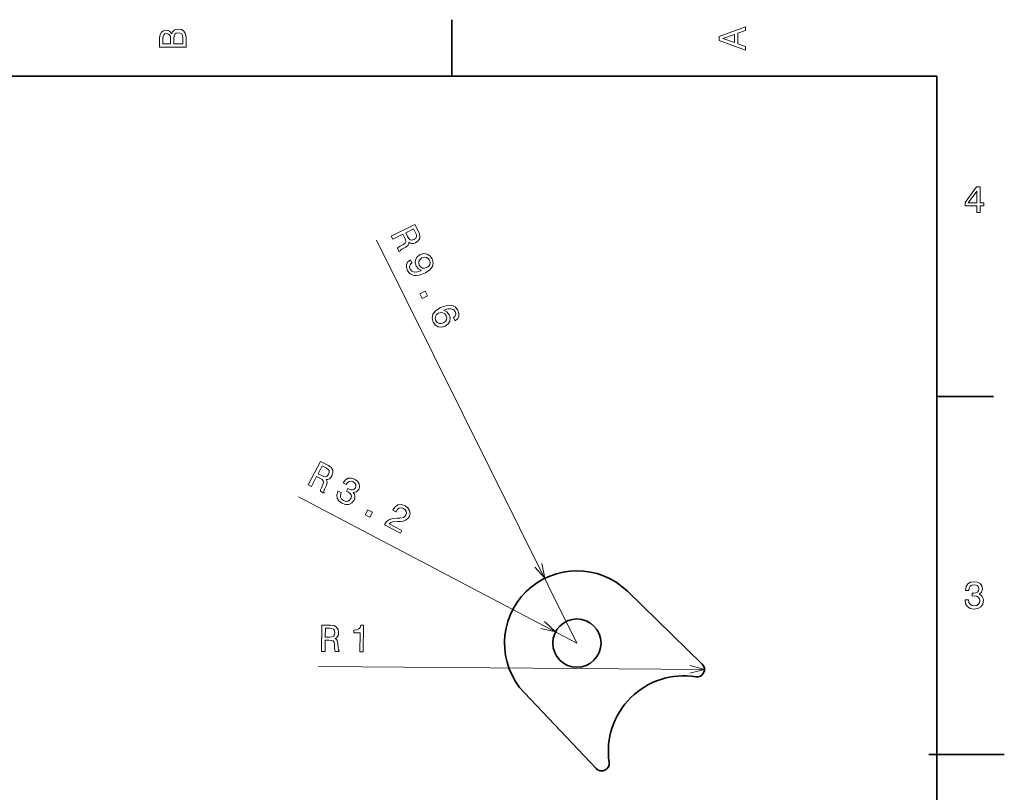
# Model space of a CAD drawing. Extents: x 0 to 296, y 0 to 210.
# Tile 7 of 7: x 165 to 296, y 105 to 208. Entities that reach past the tile are written whole.
import ezdxf

# ---------------------------------------------------------------- set-up
doc = ezdxf.new("R2010")
doc.units = 0

msp = doc.modelspace()

# ---------------------------------------------------------------- linework, layer by layer
at = {"color": 7, "lineweight": 35, "ltscale": 0.1875}
for p, q in [((222.699997, 200), (222.699997, 207.5)), ((287, 157.5), (294.5, 157.5))]:
    msp.add_line(p, q, dxfattribs=at)
at = {"color": 7, "lineweight": 35}
for p, q in [((287, 200), (10, 200)), ((287, 10), (287, 200))]:
    msp.add_line(p, q, dxfattribs=at)
at = {"color": 7, "lineweight": 13}
for p, q in [((239.268402, 124.793625), (212.684906, 178.25177)), ((239.268402, 124.793625), (202.361511, 144.208923)), ((256.178192, 121.293106), (205.003616, 121.698433))]:
    msp.add_line(p, q, dxfattribs=at)
at = {"color": 7, "lineweight": 35, "ltscale": 0.345833}
for p, q in [((245.967209, 131.670105), (255.876007, 122.017326)), ((232.303375, 118.186928), (241.823425, 108.150543))]:
    msp.add_line(p, q, dxfattribs=at)
at = {"color": 7, "lineweight": 35, "ltscale": 0.25}
msp.add_line((285.941101, 110), (295.941101, 110), dxfattribs=at)
at = {"color": 7, "lineweight": 13}
for points in [[(261.633209, 203.466858), (261.633209, 203.930847), (260.604401, 204.298996), (260.604401, 205.695969), (261.633209, 206.064133), (261.633209, 206.538193), (258.128174, 205.257217), (258.128174, 204.742798)], [(185.542007, 205.630417), (185.249496, 205.983429), (185.052811, 206.074219), (184.81073, 206.104477), (184.432495, 206.03891), (184.160156, 205.842224), (183.993729, 205.524506), (183.933212, 205.080704), (183.933212, 203.835022), (187.433212, 203.835022), (187.433212, 205.151306), (187.36261, 205.620331), (187.155838, 205.968307), (186.828018, 206.185165), (186.384216, 206.260818), (186.08667, 206.215424), (185.839554, 206.094391), (185.65799, 205.897705)], [(185.385666, 204.984879), (185.385666, 204.298996), (184.351807, 204.298996), (184.351807, 205.025223), (184.382065, 205.297562), (184.472839, 205.489197), (184.629181, 205.605194), (184.86116, 205.645538), (185.093155, 205.600143), (185.254532, 205.479111), (185.355408, 205.272339)], [(187.014618, 205.095825), (187.014618, 204.298996), (185.809296, 204.298996), (185.809296, 205.050446), (185.844589, 205.368164), (185.9505, 205.595108), (186.132065, 205.731277), (186.394302, 205.776657), (186.671692, 205.731277), (186.863327, 205.605194), (186.979324, 205.393372)], [(260.17572, 204.460388), (258.632477, 205), (260.17572, 205.539627)], [(292.277374, 181.916794), (292.731262, 181.916794), (292.731262, 182.784225), (293.23056, 182.784225), (293.23056, 183.187683), (292.731262, 183.187683), (292.731262, 185.341141), (292.272339, 185.341141), (290.739197, 183.228027), (290.739197, 182.784225), (292.277374, 182.784225)], [(291.162842, 183.187683), (292.277374, 184.756134), (292.277374, 183.187683)], [(214.650864, 178.790085), (214.859711, 178.370117), (216.1828, 179.028076), (216.396133, 178.599091), (216.53978, 178.276245), (216.575363, 178.046112), (216.480225, 177.863632), (216.236267, 177.685989), (215.84108, 177.461304), (215.58812, 177.301727), (215.457016, 177.168945), (215.69281, 176.694794), (215.778595, 176.737457), (215.853394, 176.904205), (216.070251, 177.057098), (216.560287, 177.34021), (216.896912, 177.603363), (216.962677, 177.765594), (216.967636, 177.970825), (217.170349, 177.846344), (217.391281, 177.798492), (217.630386, 177.81601), (217.883194, 177.907928), (218.231079, 178.15979), (218.425751, 178.481888), (218.449127, 178.86525), (218.30574, 179.300858), (217.78476, 180.348511)], [(217.863525, 179.227386), (217.973404, 178.938461), (217.984161, 178.70163), (217.886749, 178.501099), (217.658585, 178.33696), (217.374222, 178.251862), (217.155548, 178.295197), (216.970963, 178.462494), (216.806915, 178.735764), (216.566635, 179.218948), (217.609772, 179.737671)], [(217.186478, 175.639221), (216.863419, 175.394104), (216.684525, 175.062927), (216.665619, 174.670532), (216.804504, 174.232697), (216.968597, 173.981979), (217.1689, 173.783066), (217.409943, 173.649475), (217.693954, 173.576675), (218.009689, 173.564713), (218.36615, 173.618073), (218.747574, 173.734512), (219.165222, 173.914032), (219.763763, 174.307434), (220.118835, 174.759979), (220.223663, 175.251434), (220.082733, 175.784027), (219.781387, 176.186142), (219.398468, 176.412521), (218.956512, 176.463104), (218.500626, 176.326508), (218.103043, 176.038696), (217.878937, 175.662537), (217.8284, 175.243134), (217.960526, 174.807556), (218.257401, 174.425735), (218.678741, 174.235367), (218.141571, 174.058365), (217.712982, 174.025467), (217.390717, 174.14119), (217.172516, 174.410065), (217.087357, 174.660599), (217.101379, 174.881592), (217.203278, 175.07309), (217.393066, 175.223785)], [(218.722961, 175.890747), (219.025391, 175.984802), (219.30954, 175.968399), (219.548325, 175.839325), (219.725998, 175.606628), (219.808807, 175.315491), (219.769867, 175.042679), (219.615997, 174.808441), (219.360718, 174.619553), (219.051529, 174.527756), (218.776413, 174.548645), (218.54216, 174.691254), (218.360031, 174.94426), (218.281677, 175.215088), (218.316071, 175.474365), (218.460922, 175.704102)], [(218.457275, 171.135559), (218.767166, 170.512405), (219.440002, 170.846985), (219.130112, 171.470154)], [(223.104126, 167.533478), (223.427231, 167.801163), (223.599365, 168.134583), (223.618271, 168.526978), (223.47937, 168.953552), (223.315262, 169.204269), (223.114944, 169.391907), (222.873901, 169.525497), (222.58989, 169.598297), (222.274155, 169.61026), (221.922195, 169.559143), (221.534027, 169.444977), (221.123138, 169.263184), (220.517838, 168.872055), (220.16275, 168.419495), (220.060181, 167.923523), (220.20787, 167.388672), (220.506973, 166.991074), (220.885376, 166.762451), (221.327332, 166.711868), (221.789978, 166.846191), (222.180801, 167.136276), (222.40715, 167.507935), (222.455444, 167.931839), (222.330078, 168.365143), (222.026443, 168.749237), (221.609604, 168.941849), (222.140015, 169.121124), (222.568619, 169.154022), (222.890884, 169.0383), (223.115845, 168.767151), (223.191986, 168.523407), (223.182495, 168.304657), (223.080582, 168.113159), (222.897537, 167.948914)], [(221.567642, 167.281967), (221.258453, 167.19017), (220.978821, 167.208817), (220.733276, 167.340164), (220.562363, 167.570587), (220.475037, 167.859467), (220.513977, 168.132294), (220.665604, 168.371033), (220.929886, 168.553146), (221.232315, 168.647217), (221.507431, 168.626312), (221.746185, 168.485962), (221.935089, 168.230682), (222.006683, 167.962143), (221.97229, 167.70285), (221.822922, 167.470856)], [(203.640793, 145.795807), (204.055878, 145.577454), (204.743835, 146.885193), (205.167862, 146.66214), (205.473251, 146.48439), (205.636765, 146.318588), (205.666397, 146.11496), (205.572495, 145.82814), (205.383499, 145.414703), (205.271744, 145.137268), (205.243134, 144.952881), (205.711777, 144.706345), (205.756378, 144.791153), (205.719482, 144.970123), (205.805862, 145.221008), (206.037598, 145.737335), (206.156601, 146.147705), (206.11499, 146.317749), (205.998917, 146.487076), (206.236145, 146.504745), (206.443298, 146.595215), (206.626953, 146.749329), (206.778183, 146.971802), (206.912918, 147.379593), (206.882309, 147.7547), (206.676956, 148.079285), (206.305786, 148.348618), (205.270294, 148.893341)], [(205.990158, 148.030273), (206.248337, 147.860275), (206.395645, 147.674515), (206.433975, 147.454895), (206.345001, 147.188293), (206.164185, 146.952896), (205.961502, 146.860077), (205.713928, 146.887741), (205.42099, 147.013336), (204.94342, 147.264587), (205.485809, 148.295609)], [(207.595154, 144.957855), (207.578705, 144.926605), (207.424713, 144.460556), (207.465439, 144.028839), (207.687714, 143.64978), (208.085205, 143.343811), (208.58931, 143.175491), (209.040756, 143.188736), (209.428284, 143.383774), (209.71994, 143.74321), (209.822754, 144.02533), (209.83728, 144.291214), (209.763458, 144.540894), (209.612625, 144.774109), (210.029526, 144.862503), (210.334106, 145.192352), (210.450302, 145.575699), (210.396912, 145.940002), (210.171356, 146.269501), (209.773407, 146.552933), (209.334137, 146.692841), (208.922852, 146.658463), (208.557648, 146.451691), (208.272339, 146.071808), (208.255905, 146.040573), (208.653137, 145.831604), (208.839111, 146.09848), (209.063171, 146.242737), (209.316376, 146.269104), (209.60318, 146.175201), (209.816498, 146.017395), (209.936798, 145.834442), (209.959625, 145.628693), (209.891785, 145.402252), (209.736557, 145.204681), (209.551956, 145.113739), (209.317535, 145.123077), (209.049042, 145.230133), (208.877319, 145.326172), (208.691833, 144.973572), (208.915222, 144.867447), (209.175293, 144.679352), (209.328705, 144.461884), (209.362106, 144.222076), (209.286987, 143.970963), (209.101715, 143.737915), (208.871323, 143.614075), (208.602615, 143.601578), (208.309219, 143.704636), (208.051514, 143.897186), (207.916626, 144.139099), (207.899902, 144.421432), (208.005768, 144.741837)], [(211.206497, 141.815781), (211.822433, 141.49176), (212.172272, 142.156799), (211.556335, 142.48082)], [(213.731842, 140.487305), (215.86084, 139.36731), (216.062759, 139.75116), (214.380096, 140.636353), (214.584167, 140.796814), (214.836426, 140.886353), (215.498566, 140.942627), (215.832336, 140.937988), (216.227875, 140.974945), (216.555054, 141.087769), (216.814087, 141.287704), (217.016037, 141.563263), (217.13739, 141.978104), (217.082581, 142.383026), (216.859833, 142.739548), (216.479965, 143.024857), (216.011581, 143.174393), (215.575409, 143.136017), (215.189529, 142.911621), (214.885666, 142.507324), (214.852783, 142.444839), (215.258957, 142.231171), (215.27774, 142.266876), (215.47757, 142.549255), (215.715485, 142.709015), (215.982544, 142.750885), (216.262772, 142.666138), (216.498169, 142.485321), (216.631378, 142.272781), (216.664795, 142.032974), (216.594376, 141.790787), (216.455124, 141.601913), (216.278748, 141.472458), (216.056091, 141.395844), (215.789261, 141.36525), (215.45079, 141.360947), (214.867813, 141.314331), (214.404877, 141.181763), (214.034042, 140.920959), (213.738876, 140.500687)], [(290.729126, 130.51622), (290.729126, 130.480911), (290.809814, 129.996765), (291.046844, 129.633652), (291.420044, 129.401657), (291.914276, 129.315933), (292.438782, 129.401657), (292.832153, 129.623566), (293.08429, 129.976593), (293.175079, 130.430481), (293.134735, 130.728027), (293.023773, 130.970108), (292.842224, 131.156708), (292.600159, 131.292877), (292.927948, 131.565216), (293.043945, 131.998932), (292.968292, 132.392303), (292.751434, 132.68985), (292.398407, 132.87645), (291.914276, 132.942017), (291.460388, 132.861313), (291.112396, 132.63942), (290.885468, 132.286392), (290.809814, 131.817368), (290.809814, 131.782074), (291.258636, 131.782074), (291.299011, 132.104828), (291.430115, 132.336823), (291.641937, 132.478027), (291.939484, 132.528473), (292.201721, 132.488113), (292.393372, 132.382217), (292.509369, 132.210739), (292.554749, 131.97876), (292.509369, 131.731628), (292.388336, 131.565216), (292.176514, 131.46434), (291.889069, 131.434082), (291.692383, 131.439133), (291.692383, 131.04071), (291.939484, 131.050797), (292.257202, 131.005417), (292.494232, 130.884369), (292.635468, 130.687683), (292.685883, 130.430481), (292.630402, 130.13797), (292.484161, 129.921112), (292.252167, 129.784943), (291.944519, 129.739563), (291.626801, 129.789993), (291.394806, 129.941284), (291.248566, 130.183365), (291.193085, 130.51622)], [(205.412827, 123.695251), (205.881836, 123.691544), (205.893524, 125.169159), (206.37262, 125.165367), (206.725525, 125.147438), (206.946854, 125.075081), (207.066574, 124.9077), (207.114639, 124.609756), (207.136261, 124.155685), (207.164169, 123.857903), (207.223282, 123.680916), (207.752808, 123.67672), (207.753571, 123.772537), (207.638702, 123.914665), (207.600433, 124.177223), (207.569595, 124.742325), (207.487183, 125.161583), (207.372223, 125.293617), (207.191437, 125.390877), (207.394165, 125.515358), (207.536758, 125.690742), (207.629303, 125.911919), (207.661667, 126.178963), (207.594421, 126.603142), (207.395218, 126.922455), (207.063889, 127.116722), (206.610535, 127.185883), (205.440552, 127.195145)], [(206.476013, 126.758255), (206.783417, 126.725563), (206.999496, 126.628021), (207.134262, 126.450439), (207.17746, 126.172714), (207.12471, 125.880615), (206.987152, 125.705185), (206.754456, 125.616249), (206.436539, 125.593544), (205.896927, 125.597824), (205.906158, 126.762772)], [(210.482544, 123.655098), (210.941467, 123.651466), (210.969391, 127.176575), (210.626465, 127.179291), (210.533249, 126.872375), (210.350067, 126.667053), (210.071732, 126.548218), (209.688141, 126.51091), (209.685303, 126.152847), (210.502289, 126.146378)]]:
    msp.add_lwpolyline(points, close=True, dxfattribs=at)
for points in [[(233.670212, 134.888763), (234.993896, 133.389465), (234.597198, 135.349731)], [(234.485657, 126.724747), (236.436371, 126.283455), (234.967651, 127.640976)], [(254.242294, 120.790787), (256.178192, 121.293106), (254.250488, 121.826027)]]:
    msp.add_lwpolyline(points, dxfattribs=at)
at = {"color": 7, "lineweight": 35}
msp.add_circle((239.268402, 124.793625), 3.2, dxfattribs=at)
for centre, radius, start, end in [((239.268402, 124.793625), 9.6, 45.749819, 223.487618), ((255.178207, 121.301025), 1, 260.864271, 45.749819), ((253.431702, 110.440559), 10, 80.864269, 188.373165), ((242.54895, 108.838745), 1, 223.487618, 8.373166)]:
    msp.add_arc(centre, radius, start, end, dxfattribs=at)

doc.saveas('drawing.dxf')
